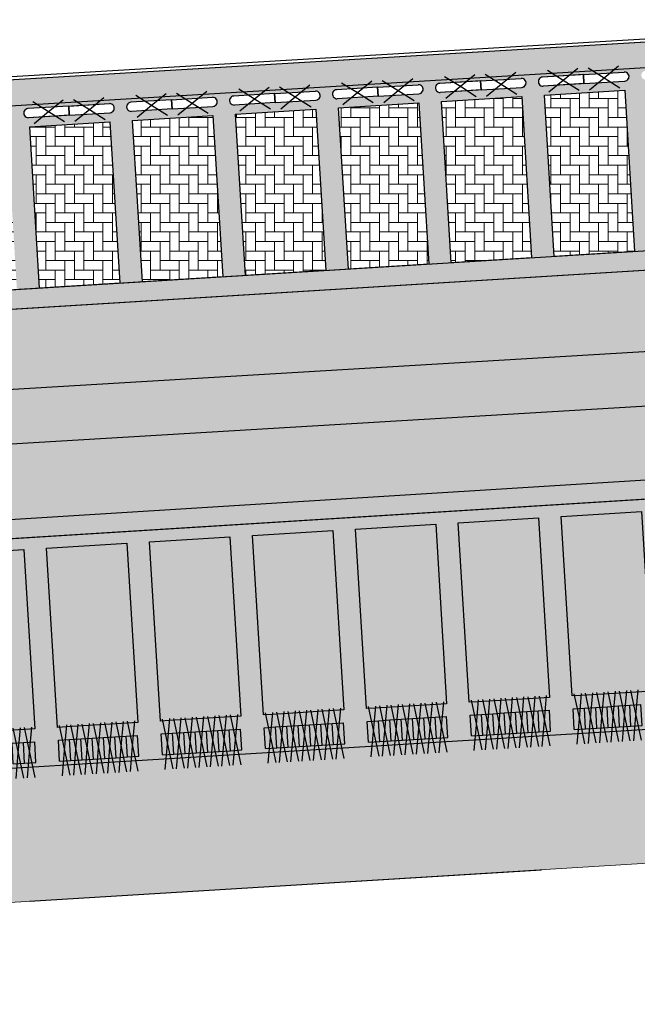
# Model space of a CAD drawing. Header units: metres. Extents: x -1 to 162893, y -2 to 502950.
# Tile 21 of 107: x 162615 to 162629, y 502580 to 502602. Entities that reach past the tile are written whole.
import ezdxf

# ---------------------------------------------------------------- set-up
doc = ezdxf.new("R2010")
doc.units = ezdxf.units.M
for name, color, linetype, lineweight in [('V-BH-VH-GOOT_BSS_KEIFORMAAT_4STREK-G', 5, 'Continuous', 30), ('V-BH-VH-KANTOPSLUITING_OPSLUITBAND_60X200-G', 150, 'Continuous', 30), ('V-BH-VH-KANTOPSLUITING_VOORKANTBAND-G', 2, 'Continuous', 30), ('V-BH-VH-MATERIAALGRENS-G', 7, 'Continuous', 30), ('V-WE-VH-OPENVERHARDING_BETONSTRAATSTEEN-A', 92, 'Continuous', 18), ('V-WE-VH-OPENVERHARDING_TEGEL-A', 92, 'Continuous', 18), ('V-WE-VH-STOOTBAND-S', 7, 'Continuous', 25), ('V01-WE-VH-OPENVERHARDING_TEGEL-A', 92, 'Continuous', 18)]:
    doc.layers.add(name, color=color, linetype=linetype, lineweight=lineweight)
doc.layers.add('V-WE-VH-VERHARDING_BETONSTRAATSTEEN_KF_ELLEBOOG_GRIJS-A', color=254, linetype='Continuous', lineweight=13, true_color=0xbebebe)
doc.layers.add('V-WE-VH-VERHARDING_BSS_DUBBELKLINKER_KF_ROOD_HALFSTEENSVERBAND-A', color=13, linetype='Continuous', lineweight=13, true_color=0xbd7e7e)
doc.layers.add('X-XX-AL-HULPLIJN 01-G', color=1, linetype='Continuous', lineweight=18, true_color=0xff0000, plot=False)
doc.layers.add('X01-XX-AL-HULPLIJN 01-G', color=1, linetype='Continuous', lineweight=18, true_color=0xff0000, plot=False)
doc.layers.add('X-XX-AL-HULPLIJN-G', color=7, linetype='Continuous', lineweight=18, plot=False)
pattern_1 = [(0, (0, 0), (0.3, 0.15), [0.3, -0.3]), (90, (0, 0), (-0.3, 1.83697019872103e-17), [])]
pattern_2 = [(90, (0, 0), (-0.105, 0.105), [0.105, -0.105]), (180, (0, 0), (-1.285879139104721e-17, -0.105), [])]
pattern_3 = [(0, (0, 0), (0.21, 0.21), [0.63, -0.21]), (270, (0, 0.42), (0.21, 0.21), [0.63, -0.21])]
pattern_4 = [(90, (0, 0), (-0.21, 0.21), [0.21, -0.21]), (180, (0, 0), (-2.571758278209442e-17, -0.21), [])]

# ---------------------------------------------------------------- blocks, each defined once
blk = doc.blocks.new('V-SVH-STOOTBAND_VLAK_ROND_1000X2008')
at = {"layer": 'V-WE-VH-STOOTBAND-S', "ltscale": 0.09999999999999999, "flags": 128}
for points in [[(-0.1289643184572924, 0.2341628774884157), (-0.4491578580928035, -0.02751760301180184), (-0.7973251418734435, 0.19212548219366)], [(-0.0994151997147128, -0.2481545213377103), (-0.4491578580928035, -0.02751760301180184), (-0.76935139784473, -0.2891980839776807)]]:
    blk.add_lwpolyline(points, dxfattribs=at)
at = {"layer": 'V-WE-VH-STOOTBAND-S', "flags": 128}
for points in [[(-0.006115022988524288, 0.09981285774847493), (-0.904430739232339, 0.04477765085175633)], [(-0.006115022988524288, 0.09981285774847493), (0.006115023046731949, -0.099812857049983)], [(0.006115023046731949, -0.099812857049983), (-0.8922006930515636, -0.1548480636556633)]]:
    blk.add_lwpolyline(points, dxfattribs=at)
at = {"layer": 'V-WE-VH-STOOTBAND-S'}
blk.add_arc((-0.8983163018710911, -0.05503524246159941), 0.09999999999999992, 93.50550109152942, 273.5061735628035, dxfattribs=at)
blk = doc.blocks.new('V-SVH-STOOTBAND_VLAK_ROND_1000X2009')
at = {"layer": 'V-WE-VH-STOOTBAND-S', "ltscale": 0.09999999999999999, "flags": 128}
for points in [[(0.09941519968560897, 0.2481545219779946), (0.4491578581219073, 0.02751760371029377), (0.7693513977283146, 0.289198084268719)], [(0.1289643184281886, -0.2341628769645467), (0.4491578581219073, 0.02751760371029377), (0.7973251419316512, -0.1921254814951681)]]:
    blk.add_lwpolyline(points, dxfattribs=at)
at = {"layer": 'V-WE-VH-STOOTBAND-S', "flags": 128}
for points in [[(-0.006115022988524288, 0.09981285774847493), (0.8922006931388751, 0.1548480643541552)], [(0.006115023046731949, -0.099812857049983), (-0.006115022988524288, 0.09981285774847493)], [(0.006115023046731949, -0.099812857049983), (0.9044307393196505, -0.04477765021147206)]]:
    blk.add_lwpolyline(points, dxfattribs=at)
at = {"layer": 'V-WE-VH-STOOTBAND-S'}
blk.add_arc((0.8983163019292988, 0.05503524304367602), 0.09999999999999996, 273.5055010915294, 93.50617356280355, dxfattribs=at)
blk = doc.blocks.new('V-SVH-STOOTBAND_VLAK_ROND_1000X20010')
at = {"layer": 'V-WE-VH-STOOTBAND-S', "ltscale": 0.09999999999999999, "flags": 128}
for points in [[(-0.1289643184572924, 0.234162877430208), (-0.4491578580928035, -0.02751760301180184), (-0.7973251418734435, 0.1921254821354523)], [(-0.0994151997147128, -0.248154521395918), (-0.4491578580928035, -0.02751760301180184), (-0.76935139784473, -0.2891980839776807)]]:
    blk.add_lwpolyline(points, dxfattribs=at)
at = {"layer": 'V-WE-VH-STOOTBAND-S', "flags": 128}
for points in [[(-0.006115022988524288, 0.09981285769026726), (-0.904430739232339, 0.04477765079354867)], [(-0.006115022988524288, 0.09981285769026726), (0.006115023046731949, -0.099812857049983)], [(0.006115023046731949, -0.099812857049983), (-0.8922006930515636, -0.1548480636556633)]]:
    blk.add_lwpolyline(points, dxfattribs=at)
at = {"layer": 'V-WE-VH-STOOTBAND-S'}
blk.add_arc((-0.8983163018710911, -0.05503524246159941), 0.09999999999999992, 93.50550109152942, 273.5061735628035, dxfattribs=at)
blk = doc.blocks.new('V-SVH-STOOTBAND_VLAK_ROND_1000X20011')
at = {"layer": 'V-WE-VH-STOOTBAND-S', "ltscale": 0.09999999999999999, "flags": 128}
for points in [[(0.09941519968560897, 0.2481545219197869), (0.4491578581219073, 0.02751760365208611), (0.7693513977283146, 0.289198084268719)], [(0.1289643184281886, -0.2341628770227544), (0.4491578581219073, 0.02751760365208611), (0.7973251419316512, -0.1921254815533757)]]:
    blk.add_lwpolyline(points, dxfattribs=at)
at = {"layer": 'V-WE-VH-STOOTBAND-S', "flags": 128}
for points in [[(-0.006115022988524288, 0.09981285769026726), (0.8922006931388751, 0.1548480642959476)], [(0.006115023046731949, -0.099812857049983), (-0.006115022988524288, 0.09981285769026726)], [(0.006115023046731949, -0.099812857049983), (0.9044307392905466, -0.04477765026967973)]]:
    blk.add_lwpolyline(points, dxfattribs=at)
at = {"layer": 'V-WE-VH-STOOTBAND-S'}
blk.add_arc((0.8983163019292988, 0.05503524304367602), 0.09999999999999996, 273.5055010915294, 93.50617356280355, dxfattribs=at)
blk = doc.blocks.new('V-SVH-STOOTBAND_VLAK_ROND_1000X20012')
at = {"layer": 'V-WE-VH-STOOTBAND-S', "ltscale": 0.09999999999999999, "flags": 128}
for points in [[(-0.1289643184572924, 0.2341628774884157), (-0.4491578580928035, -0.02751760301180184), (-0.7973251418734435, 0.19212548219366)], [(-0.0994151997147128, -0.2481545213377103), (-0.4491578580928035, -0.02751760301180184), (-0.76935139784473, -0.2891980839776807)]]:
    blk.add_lwpolyline(points, dxfattribs=at)
at = {"layer": 'V-WE-VH-STOOTBAND-S', "flags": 128}
for points in [[(-0.006115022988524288, 0.09981285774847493), (-0.904430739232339, 0.04477765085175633)], [(-0.006115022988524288, 0.09981285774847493), (0.006115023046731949, -0.099812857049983)], [(0.006115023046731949, -0.099812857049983), (-0.8922006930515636, -0.1548480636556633)]]:
    blk.add_lwpolyline(points, dxfattribs=at)
at = {"layer": 'V-WE-VH-STOOTBAND-S'}
blk.add_arc((-0.8983163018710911, -0.05503524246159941), 0.09999999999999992, 93.50550109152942, 273.5061735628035, dxfattribs=at)
blk = doc.blocks.new('V-SVH-STOOTBAND_VLAK_ROND_1000X20013')
at = {"layer": 'V-WE-VH-STOOTBAND-S', "ltscale": 0.09999999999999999, "flags": 128}
for points in [[(0.09941519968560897, 0.2481545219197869), (0.4491578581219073, 0.02751760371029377), (0.7693513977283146, 0.289198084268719)], [(0.1289643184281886, -0.2341628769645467), (0.4491578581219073, 0.02751760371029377), (0.7973251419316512, -0.1921254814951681)]]:
    blk.add_lwpolyline(points, dxfattribs=at)
at = {"layer": 'V-WE-VH-STOOTBAND-S', "flags": 128}
for points in [[(-0.006115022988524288, 0.09981285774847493), (0.8922006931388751, 0.1548480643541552)], [(0.006115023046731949, -0.099812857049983), (-0.006115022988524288, 0.09981285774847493)], [(0.006115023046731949, -0.099812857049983), (0.9044307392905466, -0.04477765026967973)]]:
    blk.add_lwpolyline(points, dxfattribs=at)
at = {"layer": 'V-WE-VH-STOOTBAND-S'}
blk.add_arc((0.898316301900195, 0.05503524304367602), 0.09999999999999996, 273.5055010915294, 93.50617356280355, dxfattribs=at)
blk = doc.blocks.new('V-SVH-STOOTBAND_VLAK_ROND_1000X20014')
at = {"layer": 'V-WE-VH-STOOTBAND-S', "ltscale": 0.09999999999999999, "flags": 128}
for points in [[(-0.1289643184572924, 0.2341628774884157), (-0.4491578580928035, -0.02751760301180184), (-0.7973251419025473, 0.19212548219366)], [(-0.0994151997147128, -0.2481545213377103), (-0.4491578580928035, -0.02751760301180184), (-0.76935139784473, -0.289198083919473)]]:
    blk.add_lwpolyline(points, dxfattribs=at)
at = {"layer": 'V-WE-VH-STOOTBAND-S', "flags": 128}
for points in [[(-0.006115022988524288, 0.09981285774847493), (-0.904430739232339, 0.04477765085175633)], [(-0.006115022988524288, 0.09981285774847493), (0.006115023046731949, -0.099812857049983)], [(0.006115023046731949, -0.099812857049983), (-0.8922006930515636, -0.1548480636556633)]]:
    blk.add_lwpolyline(points, dxfattribs=at)
at = {"layer": 'V-WE-VH-STOOTBAND-S'}
blk.add_arc((-0.8983163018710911, -0.05503524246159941), 0.09999999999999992, 93.50550109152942, 273.5061735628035, dxfattribs=at)
blk = doc.blocks.new('V-SVH-STOOTBAND_VLAK_ROND_1000X20015')
at = {"layer": 'V-WE-VH-STOOTBAND-S', "ltscale": 0.09999999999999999, "flags": 128}
for points in [[(0.09941519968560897, 0.2481545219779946), (0.4491578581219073, 0.02751760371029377), (0.7693513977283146, 0.289198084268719)], [(0.1289643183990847, -0.2341628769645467), (0.4491578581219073, 0.02751760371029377), (0.7973251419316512, -0.1921254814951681)]]:
    blk.add_lwpolyline(points, dxfattribs=at)
at = {"layer": 'V-WE-VH-STOOTBAND-S', "flags": 128}
for points in [[(-0.006115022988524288, 0.09981285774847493), (0.8922006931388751, 0.1548480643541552)], [(0.006115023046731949, -0.099812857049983), (-0.006115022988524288, 0.09981285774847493)], [(0.006115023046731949, -0.099812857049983), (0.9044307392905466, -0.04477765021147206)]]:
    blk.add_lwpolyline(points, dxfattribs=at)
at = {"layer": 'V-WE-VH-STOOTBAND-S'}
blk.add_arc((0.898316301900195, 0.05503524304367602), 0.09999999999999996, 273.5055010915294, 93.50617356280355, dxfattribs=at)
blk = doc.blocks.new('V-SVH-STOOTBAND_VLAK_ROND_1000X20016')
at = {"layer": 'V-WE-VH-STOOTBAND-S', "ltscale": 0.09999999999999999, "flags": 128}
for points in [[(-0.1289643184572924, 0.234162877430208), (-0.4491578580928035, -0.02751760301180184), (-0.7973251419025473, 0.19212548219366)], [(-0.0994151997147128, -0.248154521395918), (-0.4491578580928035, -0.02751760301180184), (-0.76935139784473, -0.2891980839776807)]]:
    blk.add_lwpolyline(points, dxfattribs=at)
at = {"layer": 'V-WE-VH-STOOTBAND-S', "flags": 128}
for points in [[(-0.006115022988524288, 0.09981285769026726), (-0.904430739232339, 0.04477765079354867)], [(-0.006115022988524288, 0.09981285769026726), (0.006115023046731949, -0.099812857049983)], [(0.006115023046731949, -0.099812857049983), (-0.8922006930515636, -0.1548480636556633)]]:
    blk.add_lwpolyline(points, dxfattribs=at)
at = {"layer": 'V-WE-VH-STOOTBAND-S'}
blk.add_arc((-0.8983163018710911, -0.05503524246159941), 0.09999999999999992, 93.50550109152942, 273.5061735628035, dxfattribs=at)
blk = doc.blocks.new('V-SVH-STOOTBAND_VLAK_ROND_1000X20017')
at = {"layer": 'V-WE-VH-STOOTBAND-S', "ltscale": 0.09999999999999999, "flags": 128}
for points in [[(0.09941519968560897, 0.2481545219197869), (0.4491578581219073, 0.02751760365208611), (0.7693513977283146, 0.289198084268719)], [(0.1289643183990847, -0.2341628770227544), (0.4491578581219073, 0.02751760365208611), (0.7973251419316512, -0.1921254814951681)]]:
    blk.add_lwpolyline(points, dxfattribs=at)
at = {"layer": 'V-WE-VH-STOOTBAND-S', "flags": 128}
for points in [[(-0.006115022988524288, 0.09981285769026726), (0.8922006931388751, 0.1548480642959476)], [(0.006115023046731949, -0.099812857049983), (-0.006115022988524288, 0.09981285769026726)], [(0.006115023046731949, -0.099812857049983), (0.9044307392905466, -0.04477765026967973)]]:
    blk.add_lwpolyline(points, dxfattribs=at)
at = {"layer": 'V-WE-VH-STOOTBAND-S'}
blk.add_arc((0.898316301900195, 0.05503524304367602), 0.09999999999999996, 273.5055010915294, 93.50617356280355, dxfattribs=at)
blk = doc.blocks.new('V-SVH-STOOTBAND_VLAK_ROND_1000X20018')
at = {"layer": 'V-WE-VH-STOOTBAND-S', "ltscale": 0.09999999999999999, "flags": 128}
for points in [[(-0.1289643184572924, 0.2341628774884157), (-0.4491578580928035, -0.02751760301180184), (-0.7973251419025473, 0.19212548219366)], [(-0.0994151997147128, -0.2481545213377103), (-0.4491578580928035, -0.02751760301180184), (-0.76935139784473, -0.2891980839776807)]]:
    blk.add_lwpolyline(points, dxfattribs=at)
at = {"layer": 'V-WE-VH-STOOTBAND-S', "flags": 128}
for points in [[(-0.006115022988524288, 0.09981285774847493), (-0.904430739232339, 0.04477765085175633)], [(-0.006115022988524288, 0.09981285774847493), (0.006115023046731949, -0.099812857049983)], [(0.006115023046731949, -0.099812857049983), (-0.8922006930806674, -0.1548480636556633)]]:
    blk.add_lwpolyline(points, dxfattribs=at)
at = {"layer": 'V-WE-VH-STOOTBAND-S'}
blk.add_arc((-0.8983163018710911, -0.05503524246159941), 0.09999999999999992, 93.50550109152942, 273.5061735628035, dxfattribs=at)
blk = doc.blocks.new('V-SVH-STOOTBAND_VLAK_ROND_1000X20019')
at = {"layer": 'V-WE-VH-STOOTBAND-S', "ltscale": 0.09999999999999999, "flags": 128}
for points in [[(0.09941519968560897, 0.2481545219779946), (0.4491578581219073, 0.02751760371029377), (0.7693513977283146, 0.289198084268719)], [(0.1289643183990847, -0.2341628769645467), (0.4491578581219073, 0.02751760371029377), (0.7973251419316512, -0.1921254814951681)]]:
    blk.add_lwpolyline(points, dxfattribs=at)
at = {"layer": 'V-WE-VH-STOOTBAND-S', "flags": 128}
for points in [[(-0.006115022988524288, 0.09981285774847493), (0.8922006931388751, 0.1548480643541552)], [(0.006115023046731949, -0.099812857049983), (-0.006115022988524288, 0.09981285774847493)], [(0.006115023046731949, -0.099812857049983), (0.9044307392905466, -0.04477765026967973)]]:
    blk.add_lwpolyline(points, dxfattribs=at)
at = {"layer": 'V-WE-VH-STOOTBAND-S'}
blk.add_arc((0.898316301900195, 0.05503524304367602), 0.09999999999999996, 273.5055010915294, 93.50617356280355, dxfattribs=at)
blk = doc.blocks.new('V-SVH-STOOTBAND_VLAK_VLAK_1000X200')
at = {"flags": 128}
for points in [[(-0.335596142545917, 0.2416108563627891), (-3.63207727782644e-17, 0), (0.3355961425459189, 0.241610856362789)], [(-0.335596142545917, -0.241610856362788), (0, 0), (0.3340844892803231, -0.2405225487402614)]]:
    blk.add_lwpolyline(points, dxfattribs=at)
for points in [[(-0.5, 0.1), (0.5, 0.1)], [(-0.5, -0.1), (-0.5, 0.1)], [(0.5, -0.1), (0.5, 0.1)], [(-0.5, -0.1), (0.5, -0.1)]]:
    blk.add_lwpolyline(points)

msp = doc.modelspace()

# ---------------------------------------------------------------- hatches: boundary and pattern name
at = {"layer": 'V-BH-VH-GOOT_BSS_KEIFORMAAT_4STREK-G'}
h = msp.add_hatch(dxfattribs=at)
h.set_pattern_fill('AVH-BSS_KEIFORMAAT_HALFST', color=256, angle=90, pattern_type=2)
h.set_pattern_definition(pattern_2)
h.paths.add_polyline_path([(162600.3634806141, 502637.4354760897), (162600.782, 502637.462), (162603.246, 502596.48), (162605.1699999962, 502595.1150000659), (162636.8546157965, 502597.0656803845), (162636.8804244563, 502596.6464741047), (162605.0442784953, 502594.6867814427), (162602.8387004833, 502596.253998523)])
h = msp.add_hatch(dxfattribs=at)
h.set_pattern_fill('AVH-BSS_KEIFORMAAT_HALFST', color=256, angle=90, pattern_type=2)
h.set_pattern_definition(pattern_2)
h.paths.add_polyline_path([(162599.0189449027, 502589.6791910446), (162599.045, 502589.26), (162640.262099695, 502591.8220061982), (162640.2359384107, 502592.2411906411)])
at = {"layer": 'V-WE-VH-OPENVERHARDING_BETONSTRAATSTEEN-A'}
h = msp.add_hatch(dxfattribs=at)
h.set_pattern_fill('AVH-BSS_KEIFORMAAT_HALFST', color=256, scale=2, angle=90, pattern_type=2)
h.set_pattern_definition(pattern_4)
h.paths.add_polyline_path([(162606.1745789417, 502598.7514463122), (162607.9433702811, 502598.8598111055), (162608.1609857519, 502595.3077685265), (162606.3921944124, 502595.1994037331)], flags=16)
h.paths.add_polyline_path([(162608.4424345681, 502598.8903862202), (162610.2112259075, 502598.9987510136), (162610.4288413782, 502595.4467084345), (162608.6600500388, 502595.3383436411)], flags=16)
h.paths.add_polyline_path([(162610.7102901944, 502599.0293261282), (162612.4790815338, 502599.1376909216), (162612.6966970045, 502595.5856483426), (162610.9279056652, 502595.4772835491)], flags=16)
edge = h.paths.add_edge_path(flags=16)
edge.add_line((162612.9397650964, 502599.5666646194), (162613.8380813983, 502599.6216998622))
edge.add_line((162613.8380813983, 502599.6216998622), (162614.7363977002, 502599.6767351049))
edge.add_arc((162614.7425127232, 502599.5769222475), 0.1000000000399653, -86.49416268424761, 93.50583731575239, ccw=False)
edge.add_line((162614.7486277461, 502599.4771093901), (162613.8503114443, 502599.4220741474))
edge.add_line((162613.8503114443, 502599.4220741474), (162612.9519951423, 502599.3670389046))
edge.add_arc((162612.9458801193, 502599.466851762), 0.100000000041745, 93.50583731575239, 273.5058373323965, ccw=False)
h.paths.add_polyline_path([(162612.9781458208, 502599.1682660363), (162614.7469371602, 502599.2766308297), (162614.9645526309, 502595.7245882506), (162613.1957612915, 502595.6162234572)], flags=16)
h.paths.add_polyline_path([(162615.2460014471, 502599.3072059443), (162617.0147927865, 502599.4155707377), (162617.2324082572, 502595.8635281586), (162615.4636169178, 502595.7551633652)], flags=16)
edge = h.paths.add_edge_path(flags=16)
edge.add_line((162617.475476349, 502599.8445444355), (162618.3737926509, 502599.8995796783))
edge.add_line((162618.3737926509, 502599.8995796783), (162619.2721089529, 502599.954614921))
edge.add_arc((162619.2782239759, 502599.8548020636), 0.100000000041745, -86.49416268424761, 93.50583733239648, ccw=False)
edge.add_line((162619.2843389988, 502599.7549892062), (162618.3860226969, 502599.6999539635))
edge.add_line((162618.3860226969, 502599.6999539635), (162617.487706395, 502599.6449187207))
edge.add_arc((162617.481591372, 502599.7447315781), 0.100000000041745, 93.50583731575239, 273.5058373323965, ccw=False)
h.paths.add_polyline_path([(162617.5138570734, 502599.4461458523), (162619.2826484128, 502599.5545106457), (162619.5002638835, 502596.0024680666), (162617.7314725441, 502595.8941032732)], flags=16)
edge = h.paths.add_edge_path(flags=16)
edge.add_line((162619.7433319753, 502599.9834843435), (162620.6416482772, 502600.0385195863))
edge.add_line((162620.6416482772, 502600.0385195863), (162621.5399645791, 502600.093554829))
edge.add_arc((162621.5460796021, 502599.9937419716), 0.1000000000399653, -86.49416268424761, 93.50583731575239, ccw=False)
edge.add_line((162621.5521946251, 502599.8939291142), (162620.6538783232, 502599.8388938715))
edge.add_line((162620.6538783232, 502599.8388938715), (162619.7555620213, 502599.7838586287))
edge.add_arc((162619.7494469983, 502599.8836714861), 0.100000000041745, 93.50583731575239, 273.5058373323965, ccw=False)
h.paths.add_polyline_path([(162619.7817126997, 502599.5850857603), (162621.5505040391, 502599.6934505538), (162621.7681195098, 502596.1414079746), (162619.9993281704, 502596.0330431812)], flags=16)
edge = h.paths.add_edge_path(flags=16)
edge.add_line((162622.0111876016, 502600.1224242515), (162622.9095039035, 502600.1774594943))
edge.add_line((162622.9095039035, 502600.1774594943), (162623.8078202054, 502600.232494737))
edge.add_arc((162623.8139352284, 502600.1326818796), 0.1000000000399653, -86.49416266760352, 93.50583731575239, ccw=False)
edge.add_line((162623.8200502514, 502600.0328690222), (162622.9217339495, 502599.9778337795))
edge.add_line((162622.9217339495, 502599.9778337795), (162622.0234176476, 502599.9227985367))
edge.add_arc((162622.0173026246, 502600.0226113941), 0.100000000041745, 93.50583731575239, 273.5058373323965, ccw=False)
h.paths.add_polyline_path([(162622.049568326, 502599.7240256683), (162623.8183596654, 502599.8323904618), (162624.0359751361, 502596.2803478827), (162622.2671837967, 502596.1719830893)], flags=16)
h.paths.add_polyline_path([(162624.3174239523, 502599.8629655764), (162626.0862152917, 502599.9713303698), (162626.3038307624, 502596.4192877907), (162624.535039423, 502596.3109229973)], flags=16)
h.paths.add_polyline_path([(162626.5852795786, 502600.0019054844), (162628.354070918, 502600.1102702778), (162628.5716863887, 502596.5582276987), (162626.8028950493, 502596.4498629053)], flags=16)
edge = h.paths.add_edge_path(flags=16)
edge.add_line((162628.8147544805, 502600.5392439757), (162629.7130707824, 502600.5942792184))
edge.add_line((162629.7130707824, 502600.5942792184), (162630.6113870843, 502600.6493144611))
edge.add_arc((162630.6175021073, 502600.5495016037), 0.1000000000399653, -86.49416266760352, 93.50583731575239, ccw=False)
edge.add_line((162630.6236171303, 502600.4496887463), (162629.7253008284, 502600.3946535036))
edge.add_line((162629.7253008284, 502600.3946535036), (162628.8269845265, 502600.3396182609))
edge.add_arc((162628.8208695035, 502600.4394311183), 0.100000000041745, 93.50583731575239, 273.5058373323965, ccw=False)
h.paths.add_polyline_path([(162628.8531352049, 502600.1408453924), (162630.6219265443, 502600.2492101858), (162630.839542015, 502596.6971676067), (162629.0707506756, 502596.5888028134)], flags=16)
edge = h.paths.add_edge_path(flags=16)
edge.add_line((162631.0826101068, 502600.6781838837), (162631.9809264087, 502600.7332191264))
edge.add_line((162631.9809264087, 502600.7332191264), (162632.8792427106, 502600.7882543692))
edge.add_arc((162632.8853577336, 502600.6884415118), 0.1000000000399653, -86.49416266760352, 93.50583731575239, ccw=False)
edge.add_line((162632.8914727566, 502600.5886286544), (162631.9931564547, 502600.5335934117))
edge.add_line((162631.9931564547, 502600.5335934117), (162631.0948401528, 502600.4785581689))
edge.add_arc((162631.0887251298, 502600.5783710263), 0.100000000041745, 93.50583731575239, 273.5058373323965, ccw=False)
h.paths.add_polyline_path([(162631.1209908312, 502600.2797853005), (162632.8897821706, 502600.3881500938), (162633.1073976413, 502596.8361075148), (162631.3386063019, 502596.7277427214)], flags=16)
h.paths.add_polyline_path([(162633.3888464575, 502600.4187252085), (162635.1576377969, 502600.5270900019), (162635.3752532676, 502596.9750474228), (162633.6064619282, 502596.8666826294)], flags=16)
edge = h.paths.add_edge_path()
edge.add_arc((162610.6780250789, 502599.3279118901), 0.09999999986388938, 93.50583730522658, 273.5058373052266)
edge.add_line((162610.6841401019, 502599.2280990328), (162612.480771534, 502599.3381694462))
edge.add_arc((162612.474656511, 502599.4379823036), 0.100000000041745, 273.5058373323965, 453.5058373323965)
edge.add_line((162612.4685414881, 502599.537795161), (162610.671910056, 502599.4277247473))
edge = h.paths.add_edge_path()
edge.add_arc((162608.4101694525, 502599.1889719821), 0.09999999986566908, 93.50583732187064, 273.5058373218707)
edge.add_line((162608.4162844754, 502599.0891591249), (162610.2129159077, 502599.1992295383))
edge.add_arc((162610.2068008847, 502599.2990423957), 0.100000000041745, 273.5058373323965, 453.5058373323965)
edge.add_line((162610.2006858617, 502599.3988552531), (162608.4040544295, 502599.2887848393))
edge = h.paths.add_edge_path()
edge.add_arc((162606.1423138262, 502599.0500320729), 0.09999999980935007, 93.5058373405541, 273.5058373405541)
edge.add_line((162606.1484288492, 502598.9502192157), (162607.9450602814, 502599.060289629))
edge.add_arc((162607.9389452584, 502599.1601024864), 0.1000000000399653, 273.5058373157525, 453.5058373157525)
edge.add_line((162607.9328302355, 502599.2599153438), (162606.1361988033, 502599.14984493))
edge = h.paths.add_edge_path()
edge.add_arc((162615.2137363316, 502599.6057917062), 0.09999999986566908, 93.50583732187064, 273.5058373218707)
edge.add_line((162615.2198513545, 502599.505978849), (162617.0164827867, 502599.6160492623))
edge.add_arc((162617.0103677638, 502599.7158621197), 0.1000000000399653, 273.5058373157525, 453.5058373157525)
edge.add_line((162617.0042527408, 502599.8156749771), (162615.2076213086, 502599.7056045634))
edge = h.paths.add_edge_path()
edge.add_arc((162624.2851588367, 502600.1615513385), 0.09999999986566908, 93.50583732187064, 273.5058373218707)
edge.add_line((162624.2912738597, 502600.0617384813), (162626.0879052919, 502600.1718088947))
edge.add_arc((162626.0817902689, 502600.2716217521), 0.1000000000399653, 273.5058373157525, 453.5058373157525)
edge.add_line((162626.075675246, 502600.3714346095), (162624.2790438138, 502600.2613641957))
edge = h.paths.add_edge_path()
edge.add_arc((162626.553014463, 502600.3004912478), 0.09999999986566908, 93.50583732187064, 273.5058373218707)
edge.add_line((162626.5591294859, 502600.2006783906), (162628.3557609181, 502600.310748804))
edge.add_arc((162628.3496458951, 502600.4105616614), 0.100000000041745, 273.5058373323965, 453.5058373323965)
edge.add_line((162628.3435308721, 502600.5103745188), (162626.54689944, 502600.400304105))
edge = h.paths.add_edge_path()
edge.add_arc((162633.3565813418, 502600.7173109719), 0.09999999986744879, 93.50583733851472, 273.5058373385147)
edge.add_line((162633.3626963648, 502600.6174981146), (162635.159327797, 502600.727568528))
edge.add_arc((162635.153212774, 502600.8273813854), 0.1000000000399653, 273.5058373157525, 453.5058373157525)
edge.add_line((162635.1470977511, 502600.9271942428), (162633.3504663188, 502600.8171238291))
h.paths.add_polyline_path([(162636.6088985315, 502601.0764163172), (162634.9175520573, 502600.9743458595), (162633.570756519, 502600.8930685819), (162627.2249926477, 502600.5101103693), (162626.7581709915, 502600.4819383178), (162625.8571105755, 502600.4275605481), (162625.3868156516, 502600.3991788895), (162618.164551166, 502599.9633250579), (162617.6747236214, 502599.9337646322), (162616.7966690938, 502599.8807752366), (162611.7616445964, 502599.5769183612), (162611.3692200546, 502599.5532360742), (162610.0013379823, 502599.470686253), (162608.5912762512, 502599.3855909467), (162607.7362276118, 502599.3339899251), (162606.3204144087, 502599.2485475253), (162604.936, 502599.165), (162605.17, 502595.115), (162636.8546157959, 502597.0656803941)])
h = msp.add_hatch(dxfattribs=at)
h.set_pattern_fill('AVH-BSS_KEIFORMAAT_HALFST', color=256, scale=2, angle=90, pattern_type=2)
h.set_pattern_definition(pattern_4)
h.paths.add_polyline_path([(162599.045, 502589.26), (162599.381, 502584.237), (162632.222, 502586.249), (162631.8979998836, 502591.3019999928)])
h.paths.add_polyline_path([(162606.0473839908, 502589.4441764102), (162606.2894595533, 502585.4928824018), (162604.7223976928, 502585.3968765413), (162604.5206682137, 502585.3845176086), (162604.2785926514, 502589.335811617)], flags=16)
h.paths.add_polyline_path([(162601.5116727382, 502589.1662965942), (162601.7537483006, 502585.2150025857), (162600.1866864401, 502585.1189967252), (162599.984956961, 502585.1066377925), (162599.7428813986, 502589.057931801)], flags=16)
h.paths.add_polyline_path([(162603.7795283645, 502589.3052365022), (162604.0216039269, 502585.3539424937), (162602.4545420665, 502585.2579366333), (162602.2528125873, 502585.2455777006), (162602.010737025, 502589.196871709)], flags=16)
h.paths.add_polyline_path([(162608.3152396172, 502589.5831163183), (162608.5573151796, 502585.6318223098), (162606.9902533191, 502585.5358164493), (162606.78852384, 502585.5234575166), (162606.5464482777, 502589.474751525)], flags=16)
h.paths.add_polyline_path([(162610.5830952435, 502589.7220562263), (162610.825170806, 502585.7707622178), (162609.2581089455, 502585.6747563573), (162609.0563794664, 502585.6623974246), (162608.814303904, 502589.6136914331)], flags=16)
h.paths.add_polyline_path([(162612.8509508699, 502589.8609961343), (162613.0930264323, 502585.9097021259), (162611.5259645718, 502585.8136962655), (162611.3242350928, 502585.8013373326), (162611.0821595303, 502589.7526313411)], flags=16)
h.paths.add_polyline_path([(162615.1188064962, 502589.9999360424), (162615.3608820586, 502586.0486420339), (162613.7938201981, 502585.9526361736), (162613.5920907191, 502585.9402772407), (162613.3500151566, 502589.8915712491)], flags=16)
h.paths.add_polyline_path([(162617.3866621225, 502590.1388759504), (162617.6287376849, 502586.1875819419), (162616.0616758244, 502586.0915760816), (162615.8599463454, 502586.0792171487), (162615.6178707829, 502590.0305111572)], flags=16)
h.paths.add_polyline_path([(162619.6545177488, 502590.2778158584), (162619.8965933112, 502586.32652185), (162618.3295314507, 502586.2305159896), (162618.1278019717, 502586.2181570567), (162617.8857264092, 502590.1694510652)], flags=16)
h.paths.add_polyline_path([(162621.9223733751, 502590.4167557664), (162622.1644489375, 502586.465461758), (162620.597387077, 502586.3694558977), (162620.395657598, 502586.3570969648), (162620.1535820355, 502590.3083909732)], flags=16)
h.paths.add_polyline_path([(162624.1902290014, 502590.5556956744), (162624.4323045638, 502586.604401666), (162622.8652427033, 502586.5083958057), (162622.6635132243, 502586.4960368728), (162622.4214376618, 502590.4473308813)], flags=16)
h.paths.add_polyline_path([(162626.4580846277, 502590.6946355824), (162626.7001601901, 502586.743341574), (162625.1330983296, 502586.6473357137), (162624.9313688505, 502586.6349767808), (162624.6892932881, 502590.5862707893)], flags=16)
h.paths.add_polyline_path([(162628.725940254, 502590.8335754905), (162628.9680158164, 502586.882281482), (162627.4009539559, 502586.7862756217), (162627.1992244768, 502586.7739166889), (162626.9571489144, 502590.7252106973)], flags=16)
h.paths.add_polyline_path([(162630.9937958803, 502590.9725153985), (162631.2358714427, 502587.0212213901), (162629.6688095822, 502586.9252155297), (162629.4670801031, 502586.9128565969), (162629.2250045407, 502590.8641506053)], flags=16)
at = {"layer": 'V-WE-VH-OPENVERHARDING_TEGEL-A'}
h = msp.add_hatch(dxfattribs=at)
h.set_pattern_fill('AVH-TEGEL_300X300_HALFST', color=256, pattern_type=2)
h.set_pattern_definition(pattern_1)
h.paths.add_polyline_path([(162591.0137579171, 502645.2472752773), (162591.4090228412, 502638.1825951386), (162594.5412034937, 502638.3735376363), (162597.2410320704, 502593.456027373), (162599.1483210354, 502593.5696491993), (162596.4269999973, 502637.2340000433), (162597.9760000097, 502637.3390000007), (162600.821, 502591.482), (162637.09, 502593.649), (162637.0232382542, 502594.8439987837), (162601.9550000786, 502592.7570000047), (162599.283, 502637.367), (162600.782, 502637.462), (162603.246, 502596.48), (162605.17, 502595.115), (162604.9018155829, 502599.7525513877), (162602.479410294, 502638.8804459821), (162605.0267100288, 502639.0267766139), (162604.5548183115, 502646.1016502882), (162601.8766622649, 502645.9574473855), (162601.8971522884, 502645.6581677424), (162593.9156048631, 502645.1114658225), (162593.895213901, 502645.4092985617)])
h.paths.add_polyline_path([(162597.192, 502604.815), (162597.249, 502603.907), (162598.157, 502603.965), (162598.1, 502604.872)], flags=16)
h.paths.add_polyline_path([(162602.073, 502620.244), (162602.13, 502619.336), (162603.038, 502619.394), (162602.981, 502620.301)], flags=16)
h.paths.add_polyline_path([(162595.1215886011, 502636.7816275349), (162595.1785886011, 502635.8736275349), (162596.0865886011, 502635.9316275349), (162596.0295886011, 502636.8386275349)], flags=16)
h = msp.add_hatch(dxfattribs=at)
h.set_pattern_fill('AVH-TEGEL_300X300_HALFST', color=256, pattern_type=2)
h.set_pattern_definition(pattern_1)
h.paths.add_polyline_path([(162604.9018155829, 502599.7525513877), (162604.9382058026, 502599.1651331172), (162636.6088985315, 502601.0764163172), (162636.5822389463, 502601.6372851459)])
at = {"layer": 'V-WE-VH-VERHARDING_BETONSTRAATSTEEN_KF_ELLEBOOG_GRIJS-A'}
h = msp.add_hatch(dxfattribs=at)
h.set_pattern_fill('AVH-BSS_KEIFORMAAT_ELLEBOOG', color=256, scale=2, pattern_type=2)
h.set_pattern_definition(pattern_3)
h.paths.add_polyline_path([(162633.3888464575, 502600.4187252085), (162635.1576377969, 502600.5270900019), (162635.3752532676, 502596.9750474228), (162633.6064619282, 502596.8666826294)])
h.paths.add_polyline_path([(162631.1209908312, 502600.2797853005), (162632.8897821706, 502600.3881500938), (162633.1073976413, 502596.8361075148), (162631.3386063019, 502596.7277427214)])
h.paths.add_polyline_path([(162628.8531352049, 502600.1408453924), (162630.6219265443, 502600.2492101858), (162630.839542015, 502596.6971676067), (162629.0707506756, 502596.5888028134)])
h.paths.add_polyline_path([(162626.5852795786, 502600.0019054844), (162628.354070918, 502600.1102702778), (162628.5716863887, 502596.5582276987), (162626.8028950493, 502596.4498629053)])
h.paths.add_polyline_path([(162624.3174239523, 502599.8629655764), (162626.0862152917, 502599.9713303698), (162626.3038307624, 502596.4192877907), (162624.535039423, 502596.3109229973)])
h.paths.add_polyline_path([(162622.049568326, 502599.7240256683), (162623.8183596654, 502599.8323904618), (162624.0359751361, 502596.2803478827), (162622.2671837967, 502596.1719830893)])
h.paths.add_polyline_path([(162619.7817126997, 502599.5850857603), (162621.5505040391, 502599.6934505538), (162621.7681195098, 502596.1414079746), (162619.9993281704, 502596.0330431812)])
h.paths.add_polyline_path([(162617.5138570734, 502599.4461458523), (162619.2826484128, 502599.5545106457), (162619.5002638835, 502596.0024680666), (162617.7314725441, 502595.8941032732)])
h.paths.add_polyline_path([(162615.2460014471, 502599.3072059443), (162617.0147927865, 502599.4155707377), (162617.2324082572, 502595.8635281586), (162615.4636169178, 502595.7551633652)])
h.paths.add_polyline_path([(162612.9781458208, 502599.1682660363), (162614.7469371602, 502599.2766308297), (162614.9645526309, 502595.7245882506), (162613.1957612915, 502595.6162234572)])
h.paths.add_polyline_path([(162610.7102901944, 502599.0293261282), (162612.4790815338, 502599.1376909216), (162612.6966970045, 502595.5856483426), (162610.9279056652, 502595.4772835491)])
h.paths.add_polyline_path([(162608.4424345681, 502598.8903862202), (162610.2112259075, 502598.9987510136), (162610.4288413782, 502595.4467084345), (162608.6600500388, 502595.3383436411)])
h.paths.add_polyline_path([(162606.1745789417, 502598.7514463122), (162607.9433702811, 502598.8598111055), (162608.1609857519, 502595.3077685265), (162606.3921944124, 502595.1994037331)])
h = msp.add_hatch(dxfattribs=at)
h.set_pattern_fill('AVH-BSS_KEIFORMAAT_ELLEBOOG', color=256, scale=2, pattern_type=2)
h.set_pattern_definition(pattern_3)
h.paths.add_polyline_path([(162630.9937958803, 502590.9725153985), (162631.2358714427, 502587.0212213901), (162629.6688095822, 502586.9252155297), (162629.4670801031, 502586.9128565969), (162629.2250045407, 502590.8641506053)])
h.paths.add_polyline_path([(162628.725940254, 502590.8335754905), (162628.9680158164, 502586.882281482), (162627.4009539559, 502586.7862756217), (162627.1992244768, 502586.7739166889), (162626.9571489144, 502590.7252106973)])
h.paths.add_polyline_path([(162626.4580846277, 502590.6946355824), (162626.7001601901, 502586.743341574), (162625.1330983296, 502586.6473357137), (162624.9313688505, 502586.6349767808), (162624.6892932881, 502590.5862707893)])
h.paths.add_polyline_path([(162624.1902290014, 502590.5556956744), (162624.4323045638, 502586.604401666), (162622.8652427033, 502586.5083958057), (162622.6635132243, 502586.4960368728), (162622.4214376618, 502590.4473308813)])
h.paths.add_polyline_path([(162621.9223733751, 502590.4167557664), (162622.1644489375, 502586.465461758), (162620.597387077, 502586.3694558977), (162620.395657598, 502586.3570969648), (162620.1535820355, 502590.3083909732)])
h.paths.add_polyline_path([(162619.6545177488, 502590.2778158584), (162619.8965933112, 502586.32652185), (162618.3295314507, 502586.2305159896), (162618.1278019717, 502586.2181570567), (162617.8857264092, 502590.1694510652)])
h.paths.add_polyline_path([(162617.3866621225, 502590.1388759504), (162617.6287376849, 502586.1875819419), (162616.0616758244, 502586.0915760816), (162615.8599463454, 502586.0792171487), (162615.6178707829, 502590.0305111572)])
h.paths.add_polyline_path([(162615.1188064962, 502589.9999360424), (162615.3608820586, 502586.0486420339), (162613.7938201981, 502585.9526361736), (162613.5920907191, 502585.9402772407), (162613.3500151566, 502589.8915712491)])
h.paths.add_polyline_path([(162601.5116727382, 502589.1662965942), (162601.7537483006, 502585.2150025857), (162600.1866864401, 502585.1189967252), (162599.984956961, 502585.1066377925), (162599.7428813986, 502589.057931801)])
h.paths.add_polyline_path([(162603.7795283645, 502589.3052365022), (162604.0216039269, 502585.3539424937), (162602.4545420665, 502585.2579366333), (162602.2528125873, 502585.2455777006), (162602.010737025, 502589.196871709)])
h.paths.add_polyline_path([(162606.0473839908, 502589.4441764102), (162606.2894595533, 502585.4928824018), (162604.7223976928, 502585.3968765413), (162604.5206682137, 502585.3845176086), (162604.2785926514, 502589.335811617)])
h.paths.add_polyline_path([(162608.3152396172, 502589.5831163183), (162608.5573151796, 502585.6318223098), (162606.9902533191, 502585.5358164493), (162606.78852384, 502585.5234575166), (162606.5464482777, 502589.474751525)])
h.paths.add_polyline_path([(162612.8509508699, 502589.8609961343), (162613.0930264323, 502585.9097021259), (162611.5259645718, 502585.8136962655), (162611.3242350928, 502585.8013373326), (162611.0821595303, 502589.7526313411)])
h.paths.add_polyline_path([(162610.5830952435, 502589.7220562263), (162610.825170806, 502585.7707622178), (162609.2581089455, 502585.6747563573), (162609.0563794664, 502585.6623974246), (162608.814303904, 502589.6136914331)])
at = {"layer": 'V-WE-VH-VERHARDING_BSS_DUBBELKLINKER_KF_ROOD_HALFSTEENSVERBAND-A'}
h = msp.add_hatch(dxfattribs=at)
h.set_pattern_fill('AVH-SBS_DIKFORMAAT_HALFST', color=256, scale=2, angle=183.5954109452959, pattern_type=2)
h.set_pattern_definition([(183.5954109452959, (0, 0), (0.006271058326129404, -0.09980317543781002), []), (273.5954109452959, (-0.3992127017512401, -0.02508423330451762), (0.3992127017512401, 0.02508423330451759), [0.1, -0.1]), (273.5954109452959, (-0.1933352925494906, -0.1123452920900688), (0.3992127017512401, 0.02508423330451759), [0.1, -0.1]), (183.5954109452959, (-0.1964708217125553, -0.06244370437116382), (0.01254211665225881, -0.19960635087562), [0, -0.2, 0, 0, 0]), (183.5954109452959, (-0.1901997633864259, -0.1622468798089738), (0.01254211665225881, -0.19960635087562), [0, -0.2, 0, 0, 0])])
h.paths.add_polyline_path([(162640.1239355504, 502593.9552075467), (162640.2359384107, 502592.2411906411), (162599.0189449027, 502589.6791910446), (162599.045, 502589.26), (162598.1100000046, 502589.1910000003), (162597.9349999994, 502591.9440000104), (162597.8632651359, 502593.0724918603), (162600.7122001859, 502593.2398812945), (162600.821, 502591.482), (162637.09, 502593.649), (162637.023063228, 502594.8471316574), (162601.9550000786, 502592.7570000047), (162601.8485283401, 502594.5023444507), (162605.1204925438, 502594.6911799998), (162636.8804244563, 502596.6464741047), (162638.4303155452, 502596.7357926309), (162638.609, 502593.8449999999), (162639.5129999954, 502593.9199999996)])
at = {"layer": 'V01-WE-VH-OPENVERHARDING_TEGEL-A'}
h = msp.add_hatch(dxfattribs=at)
h.set_pattern_fill('AVH-TEGEL_300X300_HALFST', color=256, pattern_type=2)
h.set_pattern_definition(pattern_1)
edge = h.paths.add_edge_path()
edge.add_arc((162627.3808135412, 502775.5408340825), 0.5000000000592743, 92.78974867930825, 183.9481949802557)
edge.add_line((162626.8820001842, 502775.5064068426), (162626.882, 502775.5064095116))
edge.add_line((162626.882, 502775.5064095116), (162626.882, 502775.5062649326))
edge.add_arc((162627.4232934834, 502775.5056324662), 0.5412938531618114, 179.9330536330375, 180.0669463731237)
edge.add_line((162626.8819999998, 502775.5049999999), (162626.2, 502787.031))
edge.add_line((162626.2, 502787.031), (162626.1952967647, 502787.1032010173))
edge.add_arc((162626.6942392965, 502787.1357025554), 0.4999999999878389, 183.727029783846, 273.2892340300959)
edge.add_line((162626.7229275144, 502786.6365262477), (162626.6614531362, 502786.6324214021))
edge.add_line((162626.6614531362, 502786.6324214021), (162626.7040000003, 502786.635))
edge.add_line((162626.7040000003, 502786.635), (162627.164, 502786.67))
edge.add_line((162627.164, 502786.67), (162627.803, 502776.062))
edge.add_line((162627.803, 502776.062), (162627.3564780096, 502776.0402415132))
edge = h.paths.add_edge_path()
edge.add_arc((162627.4795028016, 502774.4666394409), 0.4999999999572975, 189.5311365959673, 274.434869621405)
edge.add_line((162627.5181657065, 502773.9681365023), (162627.929, 502774))
edge.add_line((162627.929, 502774), (162628.572, 502763.431))
edge.add_line((162628.572, 502763.431), (162628.1335287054, 502763.4061386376))
edge.add_arc((162628.1618332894, 502762.9069404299), 0.5000000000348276, 93.24520124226, 182.8978858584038)
edge.add_line((162627.6624726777, 502762.8816623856), (162627.662, 502762.891))
edge.add_line((162627.662, 502762.891), (162626.9860000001, 502774.3730000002))
edge.add_arc((162627.4390552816, 502774.4334990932), 0.457076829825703, 187.6060401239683, 188.6541645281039)
edge.add_line((162626.987182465, 502774.3647227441), (162626.988, 502774.359))
edge.add_line((162626.988, 502774.359), (162626.99, 502774.346))
edge.add_line((162626.99, 502774.346), (162626.996, 502774.32))
edge.add_line((162626.996, 502774.32), (162626.999, 502774.306))
edge.add_line((162626.999, 502774.306), (162627.003, 502774.2940000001))
edge.add_line((162627.003, 502774.2940000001), (162627.012, 502774.268))
edge.add_line((162627.012, 502774.268), (162627.0193736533, 502774.2524285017))
edge.add_line((162627.0193736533, 502774.2524285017), (162626.9971923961, 502774.3165528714))
edge.add_arc((162627.4390552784, 502774.4334990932), 0.457076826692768, 192.4768148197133, 194.8243614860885, ccw=False)
edge.add_line((162626.9927730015, 502774.3347501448), (162626.9864049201, 502774.3838476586))
edge = h.paths.add_edge_path()
edge.add_arc((162629.707149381, 502737.8325094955), 0.4999999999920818, 93.52145337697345, 181.2028842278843)
edge.add_line((162629.207259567, 502737.8220131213), (162629.206, 502737.8819999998))
edge.add_line((162629.206, 502737.8819999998), (162627.715, 502761.8439999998))
edge.add_line((162627.715, 502761.8439999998), (162627.7141440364, 502761.8609093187))
edge.add_arc((162628.2135046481, 502761.8861873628), 0.500000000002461, 182.8978858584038, 273.2670969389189)
edge.add_line((162628.242, 502761.3869999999), (162628.696, 502761.4129999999))
edge.add_line((162628.696, 502761.4129999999), (162630.106, 502738.3579999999))
edge.add_line((162630.106, 502738.3579999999), (162629.6764382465, 502738.3315654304))
h.paths.add_polyline_path([(-0.819406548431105, -1.554399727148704), (47.99027967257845, -1.554399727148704), (47.99027967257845, 3.362039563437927), (-0.819406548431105, 3.362039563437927)], flags=9)
h = msp.add_hatch(dxfattribs=at)
h.set_pattern_fill('AVH-TEGEL_300X300_HALFST', color=256, pattern_type=2)
h.set_pattern_definition(pattern_1)
h.paths.add_polyline_path([(162592.902, 502584.375), (162592.729, 502587.149), (162599.152, 502587.536), (162599.381, 502584.237), (162632.222, 502586.249), (162631.898, 502591.302), (162640.262099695, 502591.8220061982), (162640.4482367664, 502588.8733586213), (162636.55, 502588.617), (162636.966, 502583.592), (162598.962, 502581.254), (162596.466960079, 502581.100647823), (162596.4633300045, 502581.1598876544), (162593.1147432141, 502580.9519268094)])

# ---------------------------------------------------------------- linework, layer by layer
at = {"layer": 'V-BH-VH-GOOT_BSS_KEIFORMAAT_4STREK-G'}
for p, q in [((162636.8546157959, 502597.0656803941), (162605.17, 502595.115)), ((162599.045, 502589.26), (162631.898, 502591.302))]:
    msp.add_line(p, q, dxfattribs=at)
at = {"layer": 'V-BH-VH-KANTOPSLUITING_OPSLUITBAND_60X200-G', "flags": 128}
msp.add_lwpolyline([(162636.458, 502601.69), (162604.958, 502599.816), (162604.74, 502603.335), (162604.426, 502608.399)], dxfattribs=at)
at = {"layer": 'V-BH-VH-KANTOPSLUITING_VOORKANTBAND-G', "flags": 128}
msp.add_lwpolyline([(162604.366115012, 502608.3952867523), (162604.6801148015, 502603.3312901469), (162604.9018155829, 502599.7525513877), (162636.4615632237, 502601.6301058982)], dxfattribs=at)
at = {"layer": 'V-BH-VH-MATERIAALGRENS-G', "flags": 128}
for points in [[(162600.782, 502637.462), (162599.283, 502637.367), (162600.824, 502611.297), (162601.955, 502592.757), (162637.023063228, 502594.8471316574), (162637.09, 502593.649), (162600.821, 502591.482), (162599.611, 502611.032), (162597.976, 502637.339), (162596.427, 502637.234)], [(162636.6088985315, 502601.0764163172), (162604.936, 502599.165), (162605.17, 502595.115)], [(162626.5852795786, 502600.0019054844), (162628.354070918, 502600.1102702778), (162628.5716863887, 502596.5582276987), (162626.8028950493, 502596.4498629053), (162626.5852795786, 502600.0019054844)], [(162624.3174239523, 502599.8629655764), (162626.0862152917, 502599.9713303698), (162626.3038307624, 502596.4192877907), (162624.535039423, 502596.3109229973), (162624.3174239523, 502599.8629655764)], [(162619.7817126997, 502599.5850857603), (162621.5505040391, 502599.6934505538), (162621.7681195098, 502596.1414079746), (162619.9993281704, 502596.0330431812), (162619.7817126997, 502599.5850857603)], [(162622.049568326, 502599.7240256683), (162623.8183596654, 502599.8323904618), (162624.0359751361, 502596.2803478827), (162622.2671837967, 502596.1719830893), (162622.049568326, 502599.7240256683)], [(162617.5138570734, 502599.4461458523), (162619.2826484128, 502599.5545106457), (162619.5002638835, 502596.0024680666), (162617.7314725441, 502595.8941032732), (162617.5138570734, 502599.4461458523)], [(162615.2460014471, 502599.3072059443), (162617.0147927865, 502599.4155707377), (162617.2324082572, 502595.8635281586), (162615.4636169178, 502595.7551633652), (162615.2460014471, 502599.3072059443)], [(162605.1963553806, 502594.6958277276), (162636.8804244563, 502596.6464741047), (162636.8546157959, 502597.0656803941)], [(162599.045, 502589.26), (162599.0189449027, 502589.6791910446), (162640.2359384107, 502592.2411906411)], [(162599.152, 502587.536), (162599.381, 502584.237), (162632.222, 502586.249), (162631.898, 502591.302)], [(162628.725940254, 502590.8335754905), (162628.9680158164, 502586.882281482), (162627.4009539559, 502586.7862756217), (162627.1992244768, 502586.7739166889), (162626.9571489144, 502590.7252106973), (162628.725940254, 502590.8335754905)], [(162626.4580846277, 502590.6946355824), (162626.7001601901, 502586.743341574), (162625.1330983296, 502586.6473357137), (162624.9313688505, 502586.6349767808), (162624.6892932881, 502590.5862707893), (162626.4580846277, 502590.6946355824)], [(162621.9223733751, 502590.4167557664), (162622.1644489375, 502586.465461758), (162620.597387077, 502586.3694558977), (162620.395657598, 502586.3570969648), (162620.1535820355, 502590.3083909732), (162621.9223733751, 502590.4167557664)], [(162624.1902290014, 502590.5556956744), (162624.4323045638, 502586.604401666), (162622.8652427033, 502586.5083958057), (162622.6635132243, 502586.4960368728), (162622.4214376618, 502590.4473308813), (162624.1902290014, 502590.5556956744)], [(162617.3866621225, 502590.1388759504), (162617.6287376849, 502586.1875819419), (162616.0616758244, 502586.0915760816), (162615.8599463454, 502586.0792171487), (162615.6178707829, 502590.0305111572), (162617.3866621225, 502590.1388759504)], [(162619.6545177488, 502590.2778158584), (162619.8965933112, 502586.32652185), (162618.3295314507, 502586.2305159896), (162618.1278019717, 502586.2181570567), (162617.8857264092, 502590.1694510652), (162619.6545177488, 502590.2778158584)], [(162615.1188064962, 502589.9999360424), (162615.3608820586, 502586.0486420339), (162613.7938201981, 502585.9526361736), (162613.5920907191, 502585.9402772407), (162613.3500151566, 502589.8915712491), (162615.1188064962, 502589.9999360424)], [(162615.241, 502582.255), (162626.52, 502582.949)]]:
    msp.add_lwpolyline(points, dxfattribs=at)
at = {"layer": 'X-XX-AL-HULPLIJN 01-G', "flags": 128}
msp.add_lwpolyline([(162592.902, 502584.375), (162592.729, 502587.149), (162599.152, 502587.536), (162599.381, 502584.237), (162632.222, 502586.249), (162631.898, 502591.302), (162640.262099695, 502591.8220061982), (162640.4482367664, 502588.8733586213), (162636.55, 502588.617), (162636.966, 502583.592), (162598.962, 502581.254), (162596.466960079, 502581.100647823), (162596.4633300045, 502581.1598876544), (162593.1147432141, 502580.9519268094)], close=True, dxfattribs=at)
at = {"layer": 'X-XX-AL-HULPLIJN-G', "flags": 128}
msp.add_lwpolyline([(162604.9018155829, 502599.7525513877), (162604.9382058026, 502599.1651331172), (162636.6088985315, 502601.0764163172), (162636.5822389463, 502601.6372851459)], close=True, dxfattribs=at)
for points in [[(162624.2790438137, 502600.2613641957), (162626.075675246, 502600.3714346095, -0.9999941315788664), (162626.0879064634, 502600.1718089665), (162624.2912738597, 502600.0617384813, -0.9999999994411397)], [(162626.5468994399, 502600.400304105), (162628.3435308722, 502600.5103745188, -0.9999941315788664), (162628.3557620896, 502600.3107488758), (162626.5591294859, 502600.2006783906, -0.9999999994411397)], [(162615.2076213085, 502599.7056045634), (162617.0042527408, 502599.8156749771, -0.9999941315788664), (162617.0164839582, 502599.6160493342), (162615.2198513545, 502599.505978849, -0.9999999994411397)]]:
    msp.add_lwpolyline(points, format="xyb", close=True, dxfattribs=at)
at = {"layer": 'X01-XX-AL-HULPLIJN 01-G', "flags": 128}
for points in [[(162591.0137579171, 502645.2472752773), (162591.4090228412, 502638.1825951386), (162594.5412034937, 502638.3735376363), (162597.2410320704, 502593.456027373), (162599.1483210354, 502593.5696491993), (162596.4269999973, 502637.2340000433), (162597.9760000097, 502637.3390000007), (162600.821, 502591.482), (162637.09, 502593.649), (162637.0232382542, 502594.8439987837), (162601.9550000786, 502592.7570000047), (162599.283, 502637.367), (162600.782, 502637.462), (162603.246, 502596.48), (162605.17, 502595.115), (162604.9018155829, 502599.7525513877), (162602.479410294, 502638.8804459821), (162605.0267100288, 502639.0267766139), (162604.5548183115, 502646.1016502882), (162601.8766622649, 502645.9574473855), (162601.8971522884, 502645.6581677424), (162593.9156048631, 502645.1114658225), (162593.895213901, 502645.4092985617)], [(162600.3634806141, 502637.4354760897), (162600.782, 502637.462), (162603.246, 502596.48), (162605.1699999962, 502595.1150000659), (162636.8546157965, 502597.0656803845), (162636.8804244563, 502596.6464741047), (162605.0442784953, 502594.6867814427), (162602.8387004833, 502596.253998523)], [(162640.1239355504, 502593.9552075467), (162640.2359384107, 502592.2411906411), (162599.0189449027, 502589.6791910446), (162599.045, 502589.26), (162598.1100000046, 502589.1910000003), (162597.9349999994, 502591.9440000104), (162597.8632651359, 502593.0724918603), (162600.7122001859, 502593.2398812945), (162600.821, 502591.482), (162637.09, 502593.649), (162637.023063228, 502594.8471316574), (162601.9550000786, 502592.7570000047), (162601.8485283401, 502594.5023444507), (162605.1204925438, 502594.6911799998), (162636.8804244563, 502596.6464741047), (162638.4303155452, 502596.7357926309), (162638.609, 502593.8449999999), (162639.5129999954, 502593.9199999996)], [(162599.0189449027, 502589.6791910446), (162599.045, 502589.26), (162640.262099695, 502591.8220061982), (162640.2359384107, 502592.2411906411)], [(162599.045, 502589.26), (162599.381, 502584.237), (162632.222, 502586.249), (162631.8979998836, 502591.3019999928)]]:
    msp.add_lwpolyline(points, close=True, dxfattribs=at)

# ---------------------------------------------------------------- block references
at = {"color": 7, "linetype": 'Continuous', "lineweight": 0}
for name, p in [('V-SVH-STOOTBAND_VLAK_ROND_1000X20018', (162627.4513301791, 502600.3555264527)), ('V-SVH-STOOTBAND_VLAK_ROND_1000X20019', (162627.4513301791, 502600.3555264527)), ('V-SVH-STOOTBAND_VLAK_ROND_1000X20015', (162622.9156189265, 502600.0776466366)), ('V-SVH-STOOTBAND_VLAK_ROND_1000X20016', (162625.1834745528, 502600.2165865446)), ('V-SVH-STOOTBAND_VLAK_ROND_1000X20017', (162625.1834745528, 502600.2165865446)), ('V-SVH-STOOTBAND_VLAK_ROND_1000X20012', (162620.6477633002, 502599.9387067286)), ('V-SVH-STOOTBAND_VLAK_ROND_1000X20013', (162620.6477633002, 502599.9387067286)), ('V-SVH-STOOTBAND_VLAK_ROND_1000X20014', (162622.9156189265, 502600.0776466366)), ('V-SVH-STOOTBAND_VLAK_ROND_1000X2008', (162616.1120520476, 502599.6608269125)), ('V-SVH-STOOTBAND_VLAK_ROND_1000X2009', (162616.1120520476, 502599.6608269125)), ('V-SVH-STOOTBAND_VLAK_ROND_1000X20010', (162618.3799076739, 502599.7997668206)), ('V-SVH-STOOTBAND_VLAK_ROND_1000X20011', (162618.3799076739, 502599.7997668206))]:
    msp.add_blockref(name, p, dxfattribs=at)
at = {"layer": 'V-WE-VH-STOOTBAND-S', "xscale": 0.25, "yscale": 2.3, "rotation": 3.505837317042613}
for p in [(162628.1038857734, 502586.3165465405), (162628.3534179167, 502586.3318340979), (162628.6029500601, 502586.3471216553), (162625.087433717, 502586.1317439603), (162625.3369658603, 502586.1470315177), (162625.5864980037, 502586.1623190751), (162625.8360301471, 502586.1776066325), (162626.0855622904, 502586.1928941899), (162626.3350944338, 502586.2081817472), (162626.5846265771, 502586.2234693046), (162627.3552893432, 502586.2706838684), (162627.6048214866, 502586.2859714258), (162627.85435363, 502586.3012589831), (162621.0507867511, 502585.8844392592), (162621.3003188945, 502585.8997268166), (162621.5498510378, 502585.915014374), (162621.7993831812, 502585.9303019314), (162622.0489153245, 502585.9455894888), (162622.8195780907, 502585.9928040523), (162623.069110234, 502586.0080916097), (162623.3186423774, 502586.0233791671), (162623.5681745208, 502586.0386667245), (162623.8177066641, 502586.0539542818), (162624.0672388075, 502586.0692418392), (162624.3167709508, 502586.0845293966), (162617.5132040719, 502585.6677096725), (162618.2838668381, 502585.7149242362), (162618.5333989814, 502585.7302117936), (162618.7829311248, 502585.745499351), (162619.0324632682, 502585.7607869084), (162619.2819954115, 502585.7760744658), (162619.5315275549, 502585.7913620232), (162619.7810596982, 502585.8066495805), (162620.5517224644, 502585.8538641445), (162620.8012546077, 502585.8691517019), (162614.9958163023, 502585.5134822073), (162615.2453484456, 502585.5287697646), (162616.0160112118, 502585.5759843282), (162616.2655433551, 502585.5912718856), (162616.5150754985, 502585.606559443), (162616.7646076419, 502585.6218470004), (162617.0141397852, 502585.6371345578), (162617.2636719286, 502585.6524221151)]:
    msp.add_blockref('V-SVH-STOOTBAND_VLAK_VLAK_1000X200', p, dxfattribs=at)

doc.saveas('drawing.dxf')
